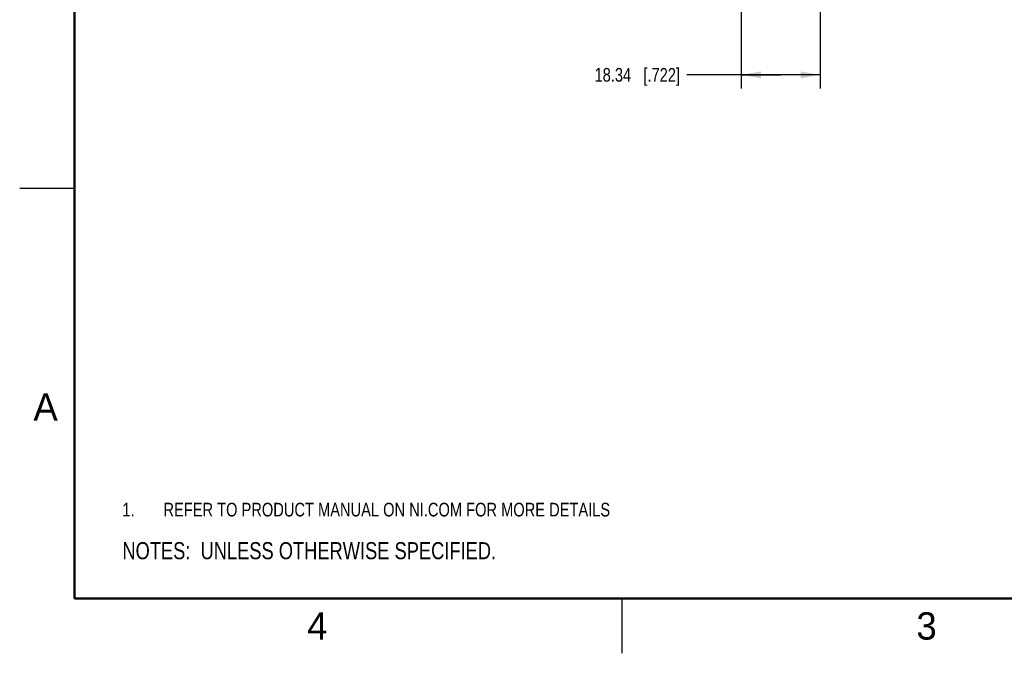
# Model space of a CAD drawing. Header units: inches. Extents: x 0 to 22, y 0 to 17.
# Tile 1 of 17: x 0 to 9, y 0 to 5.8. Entities that reach past the tile are written whole.
import ezdxf

# ---------------------------------------------------------------- set-up
doc = ezdxf.new("R2010")
doc.units = ezdxf.units.IN
doc.header["$LTSCALE"] = 1.21
doc.header["$MEASUREMENT"] = 0
doc.layers.get('0').update_dxf_attribs({"linetype": 'CONTINUOUS'})
doc.layers.add('DETAIL', color=7, linetype='CONTINUOUS')
doc.layers.add('DIMENSIONS', color=7, linetype='CONTINUOUS')
doc.styles.get("Standard").update_dxf_attribs({"font": 'txt', "width": 0.8})
doc.styles.add('TEXTSTYLE_2', font='txt')
doc.dimstyles.new('DIMSTYLE_1', dxfattribs={"dimtxt": 0.125, "dimasz": 0.18, "dimexe": 0.125, "dimexo": 0.0625, "dimgap": 0.0625, "dimtad": 0, "dimtih": 1, "dimtoh": 1, "dimzin": 0, "dimdsep": 46, "dimtxsty": 'STANDARD', "dimblk": '_FILLED', "dimblk1": '_FILLED', "dimblk2": '_FILLED', "dimcen": 0.09, "dimazin": 0, "dimtp": 0.01, "dimtm": 0.01, "dimtfac": 1, "dimtofl": 0, "dimtmove": 0, "dimatfit": 3, "dimldrblk": '_FILLED', "dimfxl": 1, "dimtolj": 1, "dimtzin": 0, "dimarcsym": 0})

# ---------------------------------------------------------------- blocks, each defined once
blk = doc.blocks.new('CUSTOM_NOTE_BL0', base_point=(3.6251, 1.3124))
at = {"color": 2, "linetype": 'CONTINUOUS', "width": 0.8}
for s, p in [('1.', (0.9376, 1.2498)), ('REFER TO PRODUCT MANUAL ON NI.COM FOR MORE DETAILS', (1.3125, 1.25))]:
    blk.add_text(s, height=0.125, dxfattribs=at).set_placement(p)
blk = doc.blocks.new('_FILLED')
at = {"color": 0, "linetype": 'BYBLOCK'}
blk.add_solid([(0, 0), (-1, 0.174), (-1, -0.174)], dxfattribs=at)
blk = doc.blocks.new('*D4')
at = {"layer": 'DIMENSIONS', "color": 2, "linetype": 'CONTINUOUS'}
for p, q in [((6.588, 7.8446), (6.588, 5.1591)), ((7.31, 7.8496), (7.31, 5.1591)), ((6.949, 5.2841), (6.0919, 5.2841)), ((6.588, 5.2841), (6.949, 5.2841)), ((7.31, 5.2841), (6.949, 5.2841))]:
    blk.add_line(p, q, dxfattribs=at)
at = {"layer": 'DIMENSIONS', "color": 2, "linetype": 'CONTINUOUS', "xscale": 0.18, "yscale": 0.18, "zscale": 0.18, "rotation": 180}
blk.add_blockref('_FILLED', (6.588, 5.2841), dxfattribs=at)
at = {"layer": 'DIMENSIONS', "color": 2, "linetype": 'CONTINUOUS', "xscale": 0.18, "yscale": 0.18, "zscale": 0.18}
blk.add_blockref('_FILLED', (7.31, 5.2841), dxfattribs=at)
at = {"layer": 'DIMENSIONS', "color": 2, "linetype": 'CONTINUOUS', "insert": (6.0294, 5.3466), "char_height": 0.125, "width": 1.225, "attachment_point": 3, "line_spacing_factor": 0.9}
blk.add_mtext('18.34{\\ftxt.shx;\\W1.000000;\\H0.125000; }[.722]', dxfattribs=at)
blk = doc.blocks.new('NOTES_HEADER_BL2', base_point=(3.1215, 0.9375))
at = {"layer": 'DETAIL', "color": 2, "linetype": 'CONTINUOUS', "width": 0.8}
blk.add_text('NOTES:  UNLESS OTHERWISE SPECIFIED.', height=0.156, dxfattribs=at).set_placement((0.9375, 0.8595))

msp = doc.modelspace()

# ---------------------------------------------------------------- linework, layer by layer
at = {"color": 2, "linetype": 'CONTINUOUS'}
for p, q in [((0, 4.25), (0.5, 4.25)), ((5.5, 0), (5.5, 0.5))]:
    msp.add_line(p, q, dxfattribs=at)
at = {"color": 7, "linetype": 'CONTINUOUS', "const_width": 0.02}
for points in [[(0.5, 16.5), (0.5, 0.5)], [(0.5, 0.5), (21.5, 0.5)]]:
    msp.add_lwpolyline(points, dxfattribs=at)

# ---------------------------------------------------------------- block references
at = {"color": 2, "linetype": 'CONTINUOUS'}
msp.add_blockref('CUSTOM_NOTE_BL0', (3.6251, 1.3124), dxfattribs=at)
at = {"layer": 'DETAIL', "color": 2, "linetype": 'CONTINUOUS'}
msp.add_blockref('NOTES_HEADER_BL2', (3.1215, 0.9375), dxfattribs=at)

# ---------------------------------------------------------------- texts
at = {"color": 2, "linetype": 'CONTINUOUS', "char_height": 0.25, "width": 0.25, "attachment_point": 1, "line_spacing_factor": 0.9, "style": 'TEXTSTYLE_2'}
for s, insert in [('A', (0.125, 2.375)), ('4', (2.625, 0.375)), ('3', (8.1875, 0.375))]:
    msp.add_mtext(s, dxfattribs=dict(at, insert=insert))

# ---------------------------------------------------------------- dimensions: what is measured, and where the dimension line sits
at = {"layer": 'DIMENSIONS', "color": 2, "linetype": 'CONTINUOUS'}
dim = msp.add_linear_dim(base=(7.31, 5.2841), p1=(6.588, 7.9071), p2=(7.31, 7.9121), text='<>\\P[]', dimstyle='DIMSTYLE_1', dxfattribs=at)
dim.commit()
dim.dimension.update_dxf_attribs({"geometry": '*D4', "text_midpoint": (5.4169, 5.2841), "dimtype": 160})

doc.saveas('drawing.dxf')
